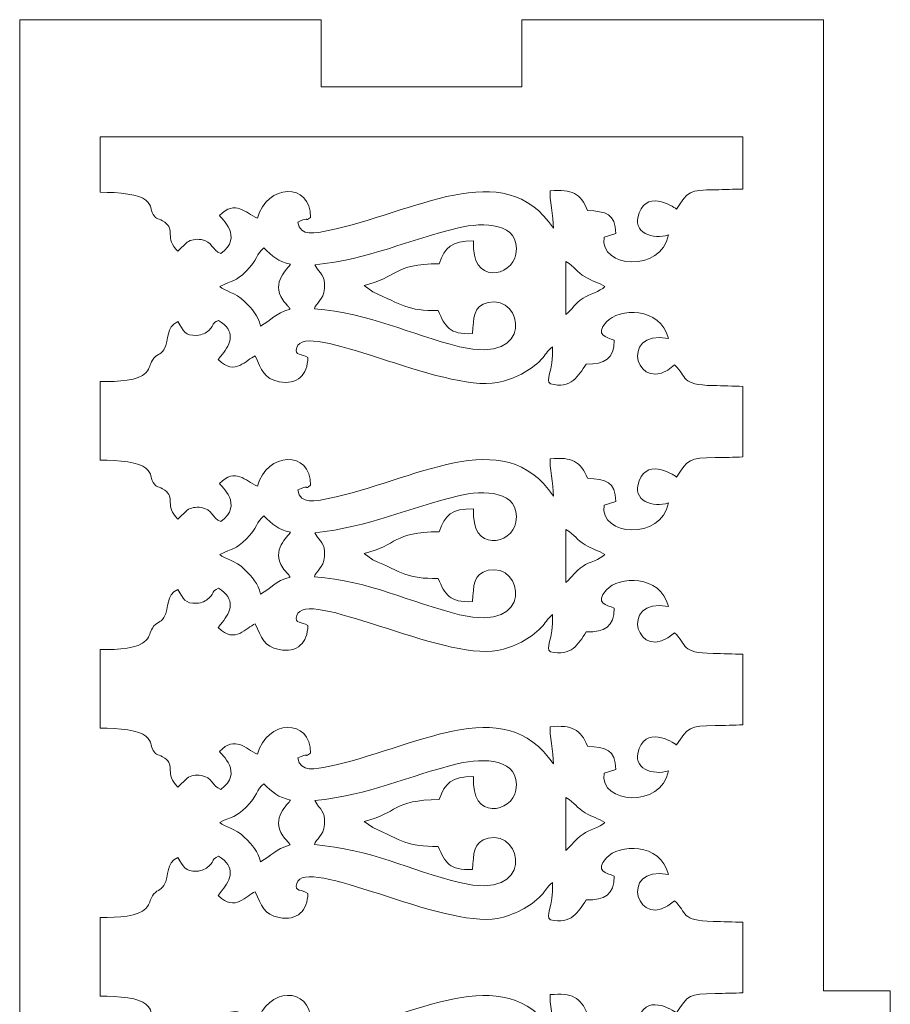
# Model space of a CAD drawing. Header units: centimetres. Extents: x -1.4 to 60.1, y -26.9 to 26.9.
# Tile 3 of 46: x 28 to 31.9, y -21.2 to -16.8. Entities that reach past the tile are written whole.
import ezdxf

# ---------------------------------------------------------------- set-up
doc = ezdxf.new("R2010")
doc.units = ezdxf.units.CM
doc.header["$MEASUREMENT"] = 0
doc.layers.add('layer 1', color=7, linetype='Continuous')

msp = doc.modelspace()

# ---------------------------------------------------------------- linework, layer by layer
at = {"layer": 'layer 1', "color": 242, "lineweight": 9}
for points, knots in [([(28.01851, -26.38282), (28.01851, -26.38282), (28.01851, -16.78283), (28.01851, -16.78283), (28.01851, -16.78283), (28.01851, -16.78283), (29.36851, -16.78283), (29.36851, -16.78283), (29.36851, -16.78283), (29.36851, -16.78283), (29.36851, -17.08283), (29.36851, -17.08283), (29.36851, -17.08283), (29.36851, -17.08283), (30.26851, -17.08283), (30.26851, -17.08283), (30.26851, -17.08283), (30.26851, -17.08283), (30.26851, -16.78283), (30.26851, -16.78283), (30.26851, -16.78283), (30.26851, -16.78283), (31.61851, -16.78283), (31.61851, -16.78283), (31.61851, -16.78283), (31.61851, -16.78283), (31.61851, -21.13282), (31.61851, -21.13282), (31.61851, -21.13282), (31.61851, -21.13282), (31.91851, -21.13282), (31.91851, -21.13282), (31.91851, -21.13282), (31.91851, -21.13282), (31.91851, -22.03282), (31.91851, -22.03282), (31.91851, -22.03282), (31.91851, -22.03282), (31.61851, -22.03282), (31.61851, -22.03282), (31.61851, -22.03282), (31.61851, -22.03282), (31.61851, -26.38282), (31.61851, -26.38282), (31.61851, -26.38282), (31.61851, -26.38282), (30.26851, -26.38282), (30.26851, -26.38282), (30.26851, -26.38282), (30.26851, -26.38282), (30.26851, -26.08282), (30.26851, -26.08282), (30.26851, -26.08282), (30.26851, -26.08282), (29.36851, -26.08282), (29.36851, -26.08282), (29.36851, -26.08282), (29.36851, -26.08282), (29.36851, -26.38282), (29.36851, -26.38282), (29.36851, -26.38282), (29.36851, -26.38282), (28.01851, -26.38282), (28.01851, -26.38282)], [0, 0, 0, 0, 0.0588235, 0.0588235, 0.0588235, 0.0588235, 0.1176471, 0.1176471, 0.1176471, 0.1176471, 0.1764706, 0.1764706, 0.1764706, 0.1764706, 0.2352941, 0.2352941, 0.2352941, 0.2352941, 0.2941176, 0.2941176, 0.2941176, 0.2941176, 0.3529412, 0.3529412, 0.3529412, 0.3529412, 0.4117647, 0.4117647, 0.4117647, 0.4117647, 0.4705882, 0.4705882, 0.4705882, 0.4705882, 0.5294118, 0.5294118, 0.5294118, 0.5294118, 0.5882353, 0.5882353, 0.5882353, 0.5882353, 0.6470588, 0.6470588, 0.6470588, 0.6470588, 0.7058824, 0.7058824, 0.7058824, 0.7058824, 0.7647059, 0.7647059, 0.7647059, 0.7647059, 0.8235294, 0.8235294, 0.8235294, 0.8235294, 0.8823529, 0.8823529, 0.8823529, 0.8823529, 1, 1, 1, 1]), ([(31.25851, -17.30764), (31.25851, -17.30764), (28.37851, -17.30764), (28.37851, -17.30764), (28.37851, -17.30764), (28.37851, -17.30764), (28.37851, -17.55565), (28.37851, -17.55565), (28.37851, -17.55565), (28.46289, -17.55548), (28.55639, -17.5656), (28.58402, -17.59155), (28.58402, -17.59155), (28.61699, -17.62253), (28.59995, -17.62737), (28.61661, -17.65552), (28.61661, -17.65552), (28.63168, -17.68098), (28.63913, -17.66982), (28.66876, -17.69012), (28.66876, -17.69012), (28.71769, -17.72365), (28.66578, -17.75958), (28.72682, -17.81948), (28.72682, -17.81948), (28.72682, -17.81948), (28.76866, -17.77914), (28.76866, -17.77914), (28.76866, -17.77914), (28.78452, -17.7689), (28.80652, -17.76403), (28.83155, -17.76778), (28.83155, -17.76778), (28.88271, -17.77547), (28.87964, -17.81566), (28.91943, -17.83021), (28.91943, -17.83021), (29.02289, -17.75618), (28.92041, -17.67074), (28.91313, -17.66026), (28.91313, -17.66026), (28.98678, -17.58709), (29.02717, -17.6481), (29.08345, -17.67217), (29.08345, -17.67217), (29.12472, -17.51714), (29.32351, -17.50993), (29.3209, -17.66817), (29.3209, -17.66817), (29.29093, -17.68997), (29.31822, -17.6685), (29.28702, -17.67991), (29.28702, -17.67991), (29.28497, -17.68066), (29.28137, -17.68207), (29.27969, -17.6827), (29.27969, -17.6827), (29.27969, -17.6827), (29.26504, -17.68915), (29.26504, -17.68915), (29.26504, -17.68915), (29.2734, -17.75659), (29.3472, -17.73833), (29.4006, -17.72754), (29.4006, -17.72754), (29.78159, -17.65062), (30.18648, -17.38327), (30.40917, -17.71637), (30.40917, -17.71637), (30.41117, -17.66372), (30.38912, -17.58141), (30.39511, -17.54945), (30.39511, -17.54945), (30.49349, -17.54084), (30.53171, -17.56099), (30.56135, -17.63698), (30.56135, -17.63698), (30.64493, -17.64221), (30.68696, -17.65075), (30.68894, -17.74088), (30.68894, -17.74088), (30.68894, -17.74088), (30.6365, -17.75747), (30.6365, -17.75747), (30.6365, -17.75747), (30.61365, -17.89617), (30.89399, -17.91611), (30.92512, -17.74712), (30.92512, -17.74712), (30.8566, -17.76848), (30.75781, -17.74001), (30.79353, -17.6475), (30.79353, -17.6475), (30.83545, -17.53893), (30.96109, -17.63131), (30.9611, -17.63131), (30.9611, -17.63131), (31.01134, -17.55092), (31.01822, -17.54576), (31.13435, -17.54435), (31.13435, -17.54435), (31.17577, -17.54385), (31.21722, -17.54241), (31.25851, -17.54126), (31.25851, -17.54126), (31.25851, -17.54126), (31.25851, -17.30764), (31.25851, -17.30764)], [0, 0, 0, 0, 0.0357143, 0.0357143, 0.0357143, 0.0357143, 0.0714286, 0.0714286, 0.0714286, 0.0714286, 0.1071429, 0.1071429, 0.1071429, 0.1071429, 0.1428571, 0.1428571, 0.1428571, 0.1428571, 0.1785714, 0.1785714, 0.1785714, 0.1785714, 0.2142857, 0.2142857, 0.2142857, 0.2142857, 0.25, 0.25, 0.25, 0.25, 0.2857143, 0.2857143, 0.2857143, 0.2857143, 0.3214286, 0.3214286, 0.3214286, 0.3214286, 0.3571429, 0.3571429, 0.3571429, 0.3571429, 0.3928571, 0.3928571, 0.3928571, 0.3928571, 0.4285714, 0.4285714, 0.4285714, 0.4285714, 0.4642857, 0.4642857, 0.4642857, 0.4642857, 0.5, 0.5, 0.5, 0.5, 0.5357143, 0.5357143, 0.5357143, 0.5357143, 0.5714286, 0.5714286, 0.5714286, 0.5714286, 0.6071429, 0.6071429, 0.6071429, 0.6071429, 0.6428571, 0.6428571, 0.6428571, 0.6428571, 0.6785714, 0.6785714, 0.6785714, 0.6785714, 0.7142857, 0.7142857, 0.7142857, 0.7142857, 0.75, 0.75, 0.75, 0.75, 0.7857143, 0.7857143, 0.7857143, 0.7857143, 0.8214286, 0.8214286, 0.8214286, 0.8214286, 0.8571429, 0.8571429, 0.8571429, 0.8571429, 0.8928571, 0.8928571, 0.8928571, 0.8928571, 0.9285714, 0.9285714, 0.9285714, 0.9285714, 1, 1, 1, 1]), ([(30.04722, -18.18903), (29.94216, -18.19339), (29.92519, -18.15809), (29.89283, -18.08547), (29.89283, -18.08547), (29.75493, -18.08747), (29.73253, -18.06011), (29.59989, -18.00129), (29.59989, -18.00129), (29.59989, -18.00129), (29.56115, -17.97356), (29.56115, -17.97356), (29.56115, -17.97356), (29.71342, -17.9374), (29.68857, -17.87682), (29.89756, -17.87599), (29.89756, -17.87599), (29.92365, -17.80084), (29.95077, -17.77358), (30.05207, -17.77291), (30.05207, -17.77291), (30.03698, -17.97206), (30.22471, -17.93517), (30.2414, -17.83311), (30.2414, -17.83311), (30.26503, -17.68872), (30.09288, -17.68917), (29.98468, -17.71485), (29.98468, -17.71485), (29.76213, -17.76769), (29.58261, -17.85632), (29.34127, -17.88062), (29.34127, -17.88062), (29.36222, -17.92531), (29.38916, -17.92079), (29.38386, -17.98718), (29.38386, -17.98718), (29.37961, -18.0405), (29.34549, -18.05046), (29.33866, -18.0776), (29.33866, -18.0776), (29.59038, -18.09778), (29.76255, -18.19141), (29.98941, -18.24777), (29.98941, -18.24777), (30.32861, -18.33203), (30.27439, -18.012), (30.11761, -18.04899), (30.11761, -18.04899), (30.04807, -18.06539), (30.0525, -18.11718), (30.04722, -18.18903)], [0, 0, 0, 0, 0.0714286, 0.0714286, 0.0714286, 0.0714286, 0.1428571, 0.1428571, 0.1428571, 0.1428571, 0.2142857, 0.2142857, 0.2142857, 0.2142857, 0.2857143, 0.2857143, 0.2857143, 0.2857143, 0.3571429, 0.3571429, 0.3571429, 0.3571429, 0.4285714, 0.4285714, 0.4285714, 0.4285714, 0.5, 0.5, 0.5, 0.5, 0.5714286, 0.5714286, 0.5714286, 0.5714286, 0.6428571, 0.6428571, 0.6428571, 0.6428571, 0.7142857, 0.7142857, 0.7142857, 0.7142857, 0.7857143, 0.7857143, 0.7857143, 0.7857143, 0.8571429, 0.8571429, 0.8571429, 0.8571429, 1, 1, 1, 1]), ([(29.09695, -18.15526), (29.1474, -18.12741), (29.16166, -18.09822), (29.22991, -18.07906), (29.22991, -18.07906), (29.21727, -18.05899), (29.2271, -18.07472), (29.21471, -18.05957), (29.21471, -18.05957), (29.20453, -18.04712), (29.20511, -18.05036), (29.19656, -18.03762), (29.19656, -18.03762), (29.14285, -17.95762), (29.22119, -17.89794), (29.23188, -17.87786), (29.23188, -17.87786), (29.17732, -17.86655), (29.15003, -17.84284), (29.11204, -17.80474), (29.11204, -17.80474), (29.07833, -17.83117), (29.08371, -17.85927), (29.03344, -17.90912), (29.03344, -17.90912), (28.98375, -17.95841), (28.97472, -17.94819), (28.91436, -17.97806), (28.91436, -17.97806), (28.93751, -17.99992), (28.98386, -18.00289), (29.02605, -18.04525), (29.02605, -18.04525), (29.06113, -18.08049), (29.08569, -18.10712), (29.09695, -18.15526)], [0, 0, 0, 0, 0.1, 0.1, 0.1, 0.1, 0.2, 0.2, 0.2, 0.2, 0.3, 0.3, 0.3, 0.3, 0.4, 0.4, 0.4, 0.4, 0.5, 0.5, 0.5, 0.5, 0.6, 0.6, 0.6, 0.6, 0.7, 0.7, 0.7, 0.7, 0.8, 0.8, 0.8, 0.8, 1, 1, 1, 1]), ([(30.63992, -17.97806), (30.61124, -17.96087), (30.58072, -17.95238), (30.55136, -17.93503), (30.55136, -17.93503), (30.51151, -17.91147), (30.50774, -17.89129), (30.46491, -17.86623), (30.46491, -17.86623), (30.46491, -17.86623), (30.46527, -18.10335), (30.46527, -18.10335), (30.46527, -18.10335), (30.4942, -18.07798), (30.5058, -18.0551), (30.54207, -18.03025), (30.54207, -18.03025), (30.56911, -18.01173), (30.61801, -18.00143), (30.63992, -17.97806)], [0, 0, 0, 0, 0.1666667, 0.1666667, 0.1666667, 0.1666667, 0.3333333, 0.3333333, 0.3333333, 0.3333333, 0.5, 0.5, 0.5, 0.5, 0.6666667, 0.6666667, 0.6666667, 0.6666667, 1, 1, 1, 1]), ([(28.72682, -18.13523), (28.75272, -18.17517), (28.75838, -18.1999), (28.81203, -18.19654), (28.81203, -18.19654), (28.83435, -18.19515), (28.85244, -18.18622), (28.86552, -18.17439), (28.86552, -18.17439), (28.89728, -18.14561), (28.87272, -18.1452), (28.9098, -18.12959), (28.9098, -18.12959), (28.98788, -18.17661), (28.96498, -18.23423), (28.92503, -18.28224), (28.92503, -18.28224), (28.92503, -18.28224), (28.91228, -18.29937), (28.91228, -18.29937), (28.91228, -18.29937), (28.91138, -18.30062), (28.90947, -18.30335), (28.90833, -18.3055), (28.90833, -18.3055), (28.9839, -18.38245), (29.03333, -18.30305), (29.07352, -18.28902), (29.07352, -18.28902), (29.10145, -18.35024), (29.11247, -18.39095), (29.18048, -18.40407), (29.18048, -18.40407), (29.2631, -18.42002), (29.30819, -18.37292), (29.30945, -18.29587), (29.30945, -18.29587), (29.28313, -18.27714), (29.2484, -18.2899), (29.25934, -18.25166), (29.25934, -18.25166), (29.29615, -18.12302), (29.91038, -18.4534), (30.15876, -18.40796), (30.15876, -18.40796), (30.23185, -18.39458), (30.30623, -18.35502), (30.3543, -18.30543), (30.3543, -18.30543), (30.37676, -18.28226), (30.37811, -18.26945), (30.40468, -18.24745), (30.40468, -18.24745), (30.40997, -18.36225), (30.37014, -18.39738), (30.39558, -18.41386), (30.39558, -18.41386), (30.48928, -18.43776), (30.5201, -18.37834), (30.55662, -18.32507), (30.55662, -18.32507), (30.63847, -18.3259), (30.68171, -18.30222), (30.68211, -18.21882), (30.68211, -18.21882), (30.64557, -18.20282), (30.59259, -18.19816), (30.64687, -18.1364), (30.64687, -18.1364), (30.70089, -18.07492), (30.88845, -18.06619), (30.92443, -18.21075), (30.92443, -18.21075), (30.69522, -18.16702), (30.78528, -18.4807), (30.95146, -18.32861), (30.95146, -18.32861), (31.01213, -18.3832), (30.97456, -18.41865), (31.1246, -18.42149), (31.1246, -18.42149), (31.16831, -18.42232), (31.21345, -18.42411), (31.25851, -18.42518), (31.25851, -18.42518), (31.25851, -18.42518), (31.25851, -18.74126), (31.25851, -18.74126), (31.25851, -18.74126), (31.21722, -18.74241), (31.17577, -18.74385), (31.13435, -18.74435), (31.13435, -18.74435), (31.01822, -18.74576), (31.01134, -18.75092), (30.9611, -18.83131), (30.9611, -18.83131), (30.96109, -18.83131), (30.83545, -18.73893), (30.79353, -18.8475), (30.79353, -18.8475), (30.75781, -18.94001), (30.8566, -18.96848), (30.92512, -18.94712), (30.92512, -18.94712), (30.89399, -19.11611), (30.61365, -19.09617), (30.6365, -18.95747), (30.6365, -18.95747), (30.6365, -18.95747), (30.68894, -18.94088), (30.68894, -18.94088), (30.68894, -18.94088), (30.68696, -18.85075), (30.64493, -18.8422), (30.56135, -18.83698), (30.56135, -18.83698), (30.53171, -18.76099), (30.49349, -18.74084), (30.39511, -18.74945), (30.39511, -18.74945), (30.38912, -18.78141), (30.41117, -18.86371), (30.40917, -18.91637), (30.40917, -18.91637), (30.18648, -18.58327), (29.78159, -18.85062), (29.4006, -18.92754), (29.4006, -18.92754), (29.3472, -18.93833), (29.2734, -18.95659), (29.26504, -18.88915), (29.26504, -18.88915), (29.26504, -18.88915), (29.27969, -18.8827), (29.27969, -18.8827), (29.27969, -18.8827), (29.28137, -18.88207), (29.28497, -18.88066), (29.28702, -18.87991), (29.28702, -18.87991), (29.31822, -18.8685), (29.29093, -18.88997), (29.3209, -18.86817), (29.3209, -18.86817), (29.32351, -18.70993), (29.12472, -18.71714), (29.08345, -18.87217), (29.08345, -18.87217), (29.02717, -18.8481), (28.98678, -18.78709), (28.91313, -18.86026), (28.91313, -18.86026), (28.92041, -18.87074), (29.02289, -18.95618), (28.91943, -19.03021), (28.91943, -19.03021), (28.87964, -19.01566), (28.88271, -18.97547), (28.83155, -18.96778), (28.83155, -18.96778), (28.80652, -18.96403), (28.78452, -18.9689), (28.76866, -18.97914), (28.76866, -18.97914), (28.76866, -18.97914), (28.72682, -19.01948), (28.72682, -19.01948), (28.72682, -19.01948), (28.66578, -18.95958), (28.71769, -18.92365), (28.66876, -18.89012), (28.66876, -18.89012), (28.63913, -18.86982), (28.63168, -18.88098), (28.61661, -18.85552), (28.61661, -18.85552), (28.59995, -18.82737), (28.61699, -18.82253), (28.58402, -18.79155), (28.58402, -18.79155), (28.55639, -18.7656), (28.46289, -18.75548), (28.37851, -18.75565), (28.37851, -18.75565), (28.37851, -18.75565), (28.37851, -18.40359), (28.37851, -18.40359), (28.37851, -18.40359), (28.46212, -18.40501), (28.55056, -18.39929), (28.58337, -18.36391), (28.58337, -18.36391), (28.60654, -18.33894), (28.59896, -18.32968), (28.61294, -18.30745), (28.61294, -18.30745), (28.63101, -18.27873), (28.64918, -18.28575), (28.6641, -18.26072), (28.6641, -18.26072), (28.69281, -18.21255), (28.66856, -18.16096), (28.72682, -18.13523)], [0, 0, 0, 0, 0.0192308, 0.0192308, 0.0192308, 0.0192308, 0.0384615, 0.0384615, 0.0384615, 0.0384615, 0.0576923, 0.0576923, 0.0576923, 0.0576923, 0.0769231, 0.0769231, 0.0769231, 0.0769231, 0.0961538, 0.0961538, 0.0961538, 0.0961538, 0.1153846, 0.1153846, 0.1153846, 0.1153846, 0.1346154, 0.1346154, 0.1346154, 0.1346154, 0.1538462, 0.1538462, 0.1538462, 0.1538462, 0.1730769, 0.1730769, 0.1730769, 0.1730769, 0.1923077, 0.1923077, 0.1923077, 0.1923077, 0.2115385, 0.2115385, 0.2115385, 0.2115385, 0.2307692, 0.2307692, 0.2307692, 0.2307692, 0.25, 0.25, 0.25, 0.25, 0.2692308, 0.2692308, 0.2692308, 0.2692308, 0.2884615, 0.2884615, 0.2884615, 0.2884615, 0.3076923, 0.3076923, 0.3076923, 0.3076923, 0.3269231, 0.3269231, 0.3269231, 0.3269231, 0.3461538, 0.3461538, 0.3461538, 0.3461538, 0.3653846, 0.3653846, 0.3653846, 0.3653846, 0.3846154, 0.3846154, 0.3846154, 0.3846154, 0.4038462, 0.4038462, 0.4038462, 0.4038462, 0.4230769, 0.4230769, 0.4230769, 0.4230769, 0.4423077, 0.4423077, 0.4423077, 0.4423077, 0.4615385, 0.4615385, 0.4615385, 0.4615385, 0.4807692, 0.4807692, 0.4807692, 0.4807692, 0.5, 0.5, 0.5, 0.5, 0.5192308, 0.5192308, 0.5192308, 0.5192308, 0.5384615, 0.5384615, 0.5384615, 0.5384615, 0.5576923, 0.5576923, 0.5576923, 0.5576923, 0.5769231, 0.5769231, 0.5769231, 0.5769231, 0.5961538, 0.5961538, 0.5961538, 0.5961538, 0.6153846, 0.6153846, 0.6153846, 0.6153846, 0.6346154, 0.6346154, 0.6346154, 0.6346154, 0.6538462, 0.6538462, 0.6538462, 0.6538462, 0.6730769, 0.6730769, 0.6730769, 0.6730769, 0.6923077, 0.6923077, 0.6923077, 0.6923077, 0.7115385, 0.7115385, 0.7115385, 0.7115385, 0.7307692, 0.7307692, 0.7307692, 0.7307692, 0.75, 0.75, 0.75, 0.75, 0.7692308, 0.7692308, 0.7692308, 0.7692308, 0.7884615, 0.7884615, 0.7884615, 0.7884615, 0.8076923, 0.8076923, 0.8076923, 0.8076923, 0.8269231, 0.8269231, 0.8269231, 0.8269231, 0.8461538, 0.8461538, 0.8461538, 0.8461538, 0.8653846, 0.8653846, 0.8653846, 0.8653846, 0.8846154, 0.8846154, 0.8846154, 0.8846154, 0.9038462, 0.9038462, 0.9038462, 0.9038462, 0.9230769, 0.9230769, 0.9230769, 0.9230769, 0.9423077, 0.9423077, 0.9423077, 0.9423077, 0.9615385, 0.9615385, 0.9615385, 0.9615385, 1, 1, 1, 1]), ([(30.04722, -19.38903), (29.94216, -19.39339), (29.92519, -19.35809), (29.89283, -19.28547), (29.89283, -19.28547), (29.75493, -19.28747), (29.73253, -19.26011), (29.59989, -19.20129), (29.59989, -19.20129), (29.59989, -19.20129), (29.56115, -19.17356), (29.56115, -19.17356), (29.56115, -19.17356), (29.71342, -19.1374), (29.68857, -19.07682), (29.89756, -19.07599), (29.89756, -19.07599), (29.92365, -19.00084), (29.95077, -18.97358), (30.05207, -18.97291), (30.05207, -18.97291), (30.03698, -19.17206), (30.22471, -19.13517), (30.2414, -19.03311), (30.2414, -19.03311), (30.26503, -18.88872), (30.09288, -18.88917), (29.98468, -18.91485), (29.98468, -18.91485), (29.76213, -18.96768), (29.58261, -19.05632), (29.34127, -19.08062), (29.34127, -19.08062), (29.36222, -19.12531), (29.38916, -19.12079), (29.38386, -19.18718), (29.38386, -19.18718), (29.37961, -19.2405), (29.34549, -19.25046), (29.33866, -19.2776), (29.33866, -19.2776), (29.59038, -19.29777), (29.76255, -19.39141), (29.98941, -19.44777), (29.98941, -19.44777), (30.32861, -19.53203), (30.27439, -19.212), (30.11761, -19.24899), (30.11761, -19.24899), (30.04807, -19.26539), (30.0525, -19.31718), (30.04722, -19.38903)], [0, 0, 0, 0, 0.0714286, 0.0714286, 0.0714286, 0.0714286, 0.1428571, 0.1428571, 0.1428571, 0.1428571, 0.2142857, 0.2142857, 0.2142857, 0.2142857, 0.2857143, 0.2857143, 0.2857143, 0.2857143, 0.3571429, 0.3571429, 0.3571429, 0.3571429, 0.4285714, 0.4285714, 0.4285714, 0.4285714, 0.5, 0.5, 0.5, 0.5, 0.5714286, 0.5714286, 0.5714286, 0.5714286, 0.6428571, 0.6428571, 0.6428571, 0.6428571, 0.7142857, 0.7142857, 0.7142857, 0.7142857, 0.7857143, 0.7857143, 0.7857143, 0.7857143, 0.8571429, 0.8571429, 0.8571429, 0.8571429, 1, 1, 1, 1]), ([(29.09695, -19.35526), (29.1474, -19.32741), (29.16166, -19.29822), (29.22991, -19.27906), (29.22991, -19.27906), (29.21727, -19.25899), (29.2271, -19.27472), (29.21471, -19.25957), (29.21471, -19.25957), (29.20453, -19.24712), (29.20511, -19.25036), (29.19656, -19.23762), (29.19656, -19.23762), (29.14285, -19.15762), (29.22119, -19.09794), (29.23188, -19.07786), (29.23188, -19.07786), (29.17732, -19.06655), (29.15003, -19.04284), (29.11204, -19.00474), (29.11204, -19.00474), (29.07833, -19.03117), (29.08371, -19.05927), (29.03344, -19.10912), (29.03344, -19.10912), (28.98375, -19.1584), (28.97472, -19.14819), (28.91436, -19.17806), (28.91436, -19.17806), (28.93751, -19.19992), (28.98386, -19.20289), (29.02605, -19.24525), (29.02605, -19.24525), (29.06113, -19.28049), (29.08569, -19.30712), (29.09695, -19.35526)], [0, 0, 0, 0, 0.1, 0.1, 0.1, 0.1, 0.2, 0.2, 0.2, 0.2, 0.3, 0.3, 0.3, 0.3, 0.4, 0.4, 0.4, 0.4, 0.5, 0.5, 0.5, 0.5, 0.6, 0.6, 0.6, 0.6, 0.7, 0.7, 0.7, 0.7, 0.8, 0.8, 0.8, 0.8, 1, 1, 1, 1]), ([(30.63992, -19.17806), (30.61124, -19.16087), (30.58072, -19.15238), (30.55136, -19.13503), (30.55136, -19.13503), (30.51151, -19.11147), (30.50774, -19.09129), (30.46491, -19.06623), (30.46491, -19.06623), (30.46491, -19.06623), (30.46527, -19.30335), (30.46527, -19.30335), (30.46527, -19.30335), (30.4942, -19.27798), (30.5058, -19.2551), (30.54207, -19.23025), (30.54207, -19.23025), (30.56911, -19.21173), (30.61801, -19.20143), (30.63992, -19.17806)], [0, 0, 0, 0, 0.1666667, 0.1666667, 0.1666667, 0.1666667, 0.3333333, 0.3333333, 0.3333333, 0.3333333, 0.5, 0.5, 0.5, 0.5, 0.6666667, 0.6666667, 0.6666667, 0.6666667, 1, 1, 1, 1]), ([(28.72682, -19.33523), (28.75272, -19.37517), (28.75838, -19.3999), (28.81203, -19.39654), (28.81203, -19.39654), (28.83435, -19.39515), (28.85244, -19.38622), (28.86552, -19.37439), (28.86552, -19.37439), (28.89728, -19.34561), (28.87272, -19.3452), (28.9098, -19.32959), (28.9098, -19.32959), (28.98788, -19.37661), (28.96498, -19.43423), (28.92503, -19.48224), (28.92503, -19.48224), (28.92503, -19.48224), (28.91228, -19.49937), (28.91228, -19.49937), (28.91228, -19.49937), (28.91138, -19.50062), (28.90947, -19.50335), (28.90833, -19.5055), (28.90833, -19.5055), (28.9839, -19.58245), (29.03333, -19.50305), (29.07352, -19.48902), (29.07352, -19.48902), (29.10145, -19.55024), (29.11247, -19.59095), (29.18048, -19.60407), (29.18048, -19.60407), (29.2631, -19.62002), (29.30819, -19.57292), (29.30945, -19.49587), (29.30945, -19.49587), (29.28313, -19.47714), (29.2484, -19.4899), (29.25934, -19.45166), (29.25934, -19.45166), (29.29615, -19.32302), (29.91038, -19.6534), (30.15876, -19.60796), (30.15876, -19.60796), (30.23185, -19.59458), (30.30623, -19.55502), (30.3543, -19.50543), (30.3543, -19.50543), (30.37676, -19.48226), (30.37811, -19.46945), (30.40468, -19.44745), (30.40468, -19.44745), (30.40997, -19.56225), (30.37014, -19.59738), (30.39558, -19.61386), (30.39558, -19.61386), (30.48928, -19.63776), (30.5201, -19.57834), (30.55662, -19.52507), (30.55662, -19.52507), (30.63847, -19.5259), (30.68171, -19.50222), (30.68211, -19.41882), (30.68211, -19.41882), (30.64557, -19.40282), (30.59259, -19.39816), (30.64687, -19.3364), (30.64687, -19.3364), (30.70089, -19.27492), (30.88845, -19.26619), (30.92443, -19.41075), (30.92443, -19.41075), (30.69522, -19.36702), (30.78528, -19.6807), (30.95146, -19.52861), (30.95146, -19.52861), (31.01213, -19.58319), (30.97456, -19.61865), (31.1246, -19.62149), (31.1246, -19.62149), (31.16831, -19.62232), (31.21345, -19.62411), (31.25851, -19.62518), (31.25851, -19.62518), (31.25851, -19.62518), (31.25851, -19.94126), (31.25851, -19.94126), (31.25851, -19.94126), (31.21722, -19.94241), (31.17577, -19.94385), (31.13435, -19.94435), (31.13435, -19.94435), (31.01822, -19.94576), (31.01134, -19.95091), (30.9611, -20.03131), (30.9611, -20.03131), (30.96109, -20.0313), (30.83545, -19.93893), (30.79353, -20.0475), (30.79353, -20.0475), (30.75781, -20.14001), (30.8566, -20.16848), (30.92512, -20.14712), (30.92512, -20.14712), (30.89399, -20.31611), (30.61365, -20.29617), (30.6365, -20.15747), (30.6365, -20.15747), (30.6365, -20.15747), (30.68894, -20.14088), (30.68894, -20.14088), (30.68894, -20.14088), (30.68696, -20.05075), (30.64493, -20.0422), (30.56135, -20.03698), (30.56135, -20.03698), (30.53171, -19.96099), (30.49349, -19.94084), (30.39511, -19.94945), (30.39511, -19.94945), (30.38912, -19.98141), (30.41117, -20.06371), (30.40917, -20.11637), (30.40917, -20.11637), (30.18648, -19.78327), (29.78159, -20.05062), (29.4006, -20.12754), (29.4006, -20.12754), (29.3472, -20.13833), (29.2734, -20.15659), (29.26504, -20.08915), (29.26504, -20.08915), (29.26504, -20.08915), (29.27969, -20.0827), (29.27969, -20.0827), (29.27969, -20.0827), (29.28137, -20.08207), (29.28497, -20.08066), (29.28702, -20.0799), (29.28702, -20.0799), (29.31822, -20.0685), (29.29093, -20.08997), (29.3209, -20.06816), (29.3209, -20.06816), (29.32351, -19.90993), (29.12472, -19.91713), (29.08345, -20.07217), (29.08345, -20.07217), (29.02717, -20.0481), (28.98678, -19.98709), (28.91313, -20.06026), (28.91313, -20.06026), (28.92041, -20.07074), (29.02289, -20.15618), (28.91943, -20.23021), (28.91943, -20.23021), (28.87964, -20.21566), (28.88271, -20.17547), (28.83155, -20.16778), (28.83155, -20.16778), (28.80652, -20.16403), (28.78452, -20.1689), (28.76866, -20.17914), (28.76866, -20.17914), (28.76866, -20.17914), (28.72682, -20.21948), (28.72682, -20.21948), (28.72682, -20.21948), (28.66578, -20.15958), (28.71769, -20.12365), (28.66876, -20.09012), (28.66876, -20.09012), (28.63913, -20.06982), (28.63168, -20.08098), (28.61661, -20.05552), (28.61661, -20.05552), (28.59995, -20.02737), (28.61699, -20.02253), (28.58402, -19.99155), (28.58402, -19.99155), (28.55639, -19.9656), (28.46289, -19.95548), (28.37851, -19.95565), (28.37851, -19.95565), (28.37851, -19.95565), (28.37851, -19.60359), (28.37851, -19.60359), (28.37851, -19.60359), (28.46212, -19.60501), (28.55056, -19.59929), (28.58337, -19.56391), (28.58337, -19.56391), (28.60654, -19.53894), (28.59896, -19.52968), (28.61294, -19.50745), (28.61294, -19.50745), (28.63101, -19.47873), (28.64918, -19.48575), (28.6641, -19.46071), (28.6641, -19.46071), (28.69281, -19.41255), (28.66856, -19.36096), (28.72682, -19.33523)], [0, 0, 0, 0, 0.0192308, 0.0192308, 0.0192308, 0.0192308, 0.0384615, 0.0384615, 0.0384615, 0.0384615, 0.0576923, 0.0576923, 0.0576923, 0.0576923, 0.0769231, 0.0769231, 0.0769231, 0.0769231, 0.0961538, 0.0961538, 0.0961538, 0.0961538, 0.1153846, 0.1153846, 0.1153846, 0.1153846, 0.1346154, 0.1346154, 0.1346154, 0.1346154, 0.1538462, 0.1538462, 0.1538462, 0.1538462, 0.1730769, 0.1730769, 0.1730769, 0.1730769, 0.1923077, 0.1923077, 0.1923077, 0.1923077, 0.2115385, 0.2115385, 0.2115385, 0.2115385, 0.2307692, 0.2307692, 0.2307692, 0.2307692, 0.25, 0.25, 0.25, 0.25, 0.2692308, 0.2692308, 0.2692308, 0.2692308, 0.2884615, 0.2884615, 0.2884615, 0.2884615, 0.3076923, 0.3076923, 0.3076923, 0.3076923, 0.3269231, 0.3269231, 0.3269231, 0.3269231, 0.3461538, 0.3461538, 0.3461538, 0.3461538, 0.3653846, 0.3653846, 0.3653846, 0.3653846, 0.3846154, 0.3846154, 0.3846154, 0.3846154, 0.4038462, 0.4038462, 0.4038462, 0.4038462, 0.4230769, 0.4230769, 0.4230769, 0.4230769, 0.4423077, 0.4423077, 0.4423077, 0.4423077, 0.4615385, 0.4615385, 0.4615385, 0.4615385, 0.4807692, 0.4807692, 0.4807692, 0.4807692, 0.5, 0.5, 0.5, 0.5, 0.5192308, 0.5192308, 0.5192308, 0.5192308, 0.5384615, 0.5384615, 0.5384615, 0.5384615, 0.5576923, 0.5576923, 0.5576923, 0.5576923, 0.5769231, 0.5769231, 0.5769231, 0.5769231, 0.5961538, 0.5961538, 0.5961538, 0.5961538, 0.6153846, 0.6153846, 0.6153846, 0.6153846, 0.6346154, 0.6346154, 0.6346154, 0.6346154, 0.6538462, 0.6538462, 0.6538462, 0.6538462, 0.6730769, 0.6730769, 0.6730769, 0.6730769, 0.6923077, 0.6923077, 0.6923077, 0.6923077, 0.7115385, 0.7115385, 0.7115385, 0.7115385, 0.7307692, 0.7307692, 0.7307692, 0.7307692, 0.75, 0.75, 0.75, 0.75, 0.7692308, 0.7692308, 0.7692308, 0.7692308, 0.7884615, 0.7884615, 0.7884615, 0.7884615, 0.8076923, 0.8076923, 0.8076923, 0.8076923, 0.8269231, 0.8269231, 0.8269231, 0.8269231, 0.8461538, 0.8461538, 0.8461538, 0.8461538, 0.8653846, 0.8653846, 0.8653846, 0.8653846, 0.8846154, 0.8846154, 0.8846154, 0.8846154, 0.9038462, 0.9038462, 0.9038462, 0.9038462, 0.9230769, 0.9230769, 0.9230769, 0.9230769, 0.9423077, 0.9423077, 0.9423077, 0.9423077, 0.9615385, 0.9615385, 0.9615385, 0.9615385, 1, 1, 1, 1]), ([(30.04722, -20.58903), (29.94216, -20.59339), (29.92519, -20.55809), (29.89283, -20.48547), (29.89283, -20.48547), (29.75493, -20.48747), (29.73253, -20.46011), (29.59989, -20.40129), (29.59989, -20.40129), (29.59989, -20.40129), (29.56115, -20.37356), (29.56115, -20.37356), (29.56115, -20.37356), (29.71342, -20.3374), (29.68857, -20.27682), (29.89756, -20.27599), (29.89756, -20.27599), (29.92365, -20.20084), (29.95077, -20.17358), (30.05207, -20.1729), (30.05207, -20.1729), (30.03698, -20.37206), (30.22471, -20.33516), (30.2414, -20.23311), (30.2414, -20.23311), (30.26503, -20.08872), (30.09288, -20.08916), (29.98468, -20.11485), (29.98468, -20.11485), (29.76213, -20.16768), (29.58261, -20.25632), (29.34127, -20.28062), (29.34127, -20.28062), (29.36222, -20.3253), (29.38916, -20.32079), (29.38386, -20.38718), (29.38386, -20.38718), (29.37961, -20.4405), (29.34549, -20.45046), (29.33866, -20.4776), (29.33866, -20.4776), (29.59038, -20.49777), (29.76255, -20.59141), (29.98941, -20.64776), (29.98941, -20.64776), (30.32861, -20.73203), (30.27439, -20.412), (30.11761, -20.44899), (30.11761, -20.44899), (30.04807, -20.46539), (30.0525, -20.51718), (30.04722, -20.58903)], [0, 0, 0, 0, 0.0714286, 0.0714286, 0.0714286, 0.0714286, 0.1428571, 0.1428571, 0.1428571, 0.1428571, 0.2142857, 0.2142857, 0.2142857, 0.2142857, 0.2857143, 0.2857143, 0.2857143, 0.2857143, 0.3571429, 0.3571429, 0.3571429, 0.3571429, 0.4285714, 0.4285714, 0.4285714, 0.4285714, 0.5, 0.5, 0.5, 0.5, 0.5714286, 0.5714286, 0.5714286, 0.5714286, 0.6428571, 0.6428571, 0.6428571, 0.6428571, 0.7142857, 0.7142857, 0.7142857, 0.7142857, 0.7857143, 0.7857143, 0.7857143, 0.7857143, 0.8571429, 0.8571429, 0.8571429, 0.8571429, 1, 1, 1, 1]), ([(29.09695, -20.55526), (29.1474, -20.52741), (29.16166, -20.49822), (29.22991, -20.47906), (29.22991, -20.47906), (29.21727, -20.45899), (29.2271, -20.47472), (29.21471, -20.45957), (29.21471, -20.45957), (29.20453, -20.44712), (29.20511, -20.45036), (29.19656, -20.43762), (29.19656, -20.43762), (29.14285, -20.35762), (29.22119, -20.29794), (29.23188, -20.27786), (29.23188, -20.27786), (29.17732, -20.26655), (29.15003, -20.24284), (29.11204, -20.20474), (29.11204, -20.20474), (29.07833, -20.23117), (29.08371, -20.25927), (29.03344, -20.30912), (29.03344, -20.30912), (28.98375, -20.3584), (28.97472, -20.34819), (28.91436, -20.37806), (28.91436, -20.37806), (28.93751, -20.39992), (28.98386, -20.40289), (29.02605, -20.44525), (29.02605, -20.44525), (29.06113, -20.48049), (29.08569, -20.50712), (29.09695, -20.55526)], [0, 0, 0, 0, 0.1, 0.1, 0.1, 0.1, 0.2, 0.2, 0.2, 0.2, 0.3, 0.3, 0.3, 0.3, 0.4, 0.4, 0.4, 0.4, 0.5, 0.5, 0.5, 0.5, 0.6, 0.6, 0.6, 0.6, 0.7, 0.7, 0.7, 0.7, 0.8, 0.8, 0.8, 0.8, 1, 1, 1, 1]), ([(30.63992, -20.37806), (30.61124, -20.36087), (30.58072, -20.35238), (30.55136, -20.33503), (30.55136, -20.33503), (30.51151, -20.31147), (30.50774, -20.29129), (30.46491, -20.26623), (30.46491, -20.26623), (30.46491, -20.26623), (30.46527, -20.50335), (30.46527, -20.50335), (30.46527, -20.50335), (30.4942, -20.47798), (30.5058, -20.4551), (30.54207, -20.43025), (30.54207, -20.43025), (30.56911, -20.41173), (30.61801, -20.40143), (30.63992, -20.37806)], [0, 0, 0, 0, 0.1666667, 0.1666667, 0.1666667, 0.1666667, 0.3333333, 0.3333333, 0.3333333, 0.3333333, 0.5, 0.5, 0.5, 0.5, 0.6666667, 0.6666667, 0.6666667, 0.6666667, 1, 1, 1, 1]), ([(28.72682, -20.53523), (28.75272, -20.57517), (28.75838, -20.5999), (28.81203, -20.59654), (28.81203, -20.59654), (28.83435, -20.59515), (28.85244, -20.58622), (28.86552, -20.57439), (28.86552, -20.57439), (28.89728, -20.54561), (28.87272, -20.5452), (28.9098, -20.52959), (28.9098, -20.52959), (28.98788, -20.57661), (28.96498, -20.63423), (28.92503, -20.68224), (28.92503, -20.68224), (28.92503, -20.68224), (28.91228, -20.69936), (28.91228, -20.69936), (28.91228, -20.69936), (28.91138, -20.70062), (28.90947, -20.70335), (28.90833, -20.7055), (28.90833, -20.7055), (28.9839, -20.78245), (29.03333, -20.70304), (29.07352, -20.68902), (29.07352, -20.68902), (29.10145, -20.75024), (29.11247, -20.79095), (29.18048, -20.80407), (29.18048, -20.80407), (29.2631, -20.82002), (29.30819, -20.77292), (29.30945, -20.69587), (29.30945, -20.69587), (29.28313, -20.67714), (29.2484, -20.6899), (29.25934, -20.65166), (29.25934, -20.65166), (29.29615, -20.52302), (29.91038, -20.8534), (30.15876, -20.80796), (30.15876, -20.80796), (30.23185, -20.79458), (30.30623, -20.75502), (30.3543, -20.70543), (30.3543, -20.70543), (30.37676, -20.68226), (30.37811, -20.66944), (30.40468, -20.64745), (30.40468, -20.64745), (30.40997, -20.76225), (30.37014, -20.79738), (30.39558, -20.81386), (30.39558, -20.81386), (30.48928, -20.83776), (30.5201, -20.77834), (30.55662, -20.72507), (30.55662, -20.72507), (30.63847, -20.7259), (30.68171, -20.70222), (30.68211, -20.61882), (30.68211, -20.61882), (30.64557, -20.60282), (30.59259, -20.59816), (30.64687, -20.5364), (30.64687, -20.5364), (30.70089, -20.47492), (30.88845, -20.46619), (30.92443, -20.61075), (30.92443, -20.61075), (30.69522, -20.56702), (30.78528, -20.8807), (30.95146, -20.72861), (30.95146, -20.72861), (31.01213, -20.78319), (30.97456, -20.81865), (31.1246, -20.82149), (31.1246, -20.82149), (31.16831, -20.82232), (31.21345, -20.82411), (31.25851, -20.82518), (31.25851, -20.82518), (31.25851, -20.82518), (31.25851, -21.14126), (31.25851, -21.14126), (31.25851, -21.14126), (31.21722, -21.14241), (31.17577, -21.14385), (31.13435, -21.14435), (31.13435, -21.14435), (31.01822, -21.14575), (31.01134, -21.15091), (30.9611, -21.23131), (30.9611, -21.23131), (30.96109, -21.2313), (30.83545, -21.13893), (30.79353, -21.24749), (30.79353, -21.24749), (30.75781, -21.34001), (30.8566, -21.36848), (30.92512, -21.34712), (30.92512, -21.34712), (30.89399, -21.51611), (30.61365, -21.49617), (30.6365, -21.35747), (30.6365, -21.35747), (30.6365, -21.35747), (30.68894, -21.34088), (30.68894, -21.34088), (30.68894, -21.34088), (30.68696, -21.25075), (30.64493, -21.2422), (30.56135, -21.23698), (30.56135, -21.23698), (30.53171, -21.16099), (30.49349, -21.14084), (30.39511, -21.14945), (30.39511, -21.14945), (30.38912, -21.18141), (30.41117, -21.26371), (30.40917, -21.31637), (30.40917, -21.31637), (30.18648, -20.98327), (29.78159, -21.25062), (29.4006, -21.32754), (29.4006, -21.32754), (29.3472, -21.33833), (29.2734, -21.35659), (29.26504, -21.28915), (29.26504, -21.28915), (29.26504, -21.28915), (29.27969, -21.2827), (29.27969, -21.2827), (29.27969, -21.2827), (29.28137, -21.28207), (29.28497, -21.28066), (29.28702, -21.2799), (29.28702, -21.2799), (29.31822, -21.2685), (29.29093, -21.28997), (29.3209, -21.26816), (29.3209, -21.26816), (29.32351, -21.10993), (29.12472, -21.11713), (29.08345, -21.27217), (29.08345, -21.27217), (29.02717, -21.2481), (28.98678, -21.18709), (28.91313, -21.26026), (28.91313, -21.26026), (28.92041, -21.27074), (29.02289, -21.35618), (28.91943, -21.43021), (28.91943, -21.43021), (28.87964, -21.41566), (28.88271, -21.37547), (28.83155, -21.36778), (28.83155, -21.36778), (28.80652, -21.36403), (28.78452, -21.3689), (28.76866, -21.37914), (28.76866, -21.37914), (28.76866, -21.37914), (28.72682, -21.41948), (28.72682, -21.41948), (28.72682, -21.41948), (28.66578, -21.35958), (28.71769, -21.32365), (28.66876, -21.29012), (28.66876, -21.29012), (28.63913, -21.26982), (28.63168, -21.28098), (28.61661, -21.25552), (28.61661, -21.25552), (28.59995, -21.22737), (28.61699, -21.22253), (28.58402, -21.19155), (28.58402, -21.19155), (28.55639, -21.1656), (28.46289, -21.15548), (28.37851, -21.15565), (28.37851, -21.15565), (28.37851, -21.15565), (28.37851, -20.80358), (28.37851, -20.80358), (28.37851, -20.80358), (28.46212, -20.80501), (28.55056, -20.79929), (28.58337, -20.76391), (28.58337, -20.76391), (28.60654, -20.73894), (28.59896, -20.72968), (28.61294, -20.70745), (28.61294, -20.70745), (28.63101, -20.67873), (28.64918, -20.68575), (28.6641, -20.66071), (28.6641, -20.66071), (28.69281, -20.61255), (28.66856, -20.56096), (28.72682, -20.53523)], [0, 0, 0, 0, 0.0192308, 0.0192308, 0.0192308, 0.0192308, 0.0384615, 0.0384615, 0.0384615, 0.0384615, 0.0576923, 0.0576923, 0.0576923, 0.0576923, 0.0769231, 0.0769231, 0.0769231, 0.0769231, 0.0961538, 0.0961538, 0.0961538, 0.0961538, 0.1153846, 0.1153846, 0.1153846, 0.1153846, 0.1346154, 0.1346154, 0.1346154, 0.1346154, 0.1538462, 0.1538462, 0.1538462, 0.1538462, 0.1730769, 0.1730769, 0.1730769, 0.1730769, 0.1923077, 0.1923077, 0.1923077, 0.1923077, 0.2115385, 0.2115385, 0.2115385, 0.2115385, 0.2307692, 0.2307692, 0.2307692, 0.2307692, 0.25, 0.25, 0.25, 0.25, 0.2692308, 0.2692308, 0.2692308, 0.2692308, 0.2884615, 0.2884615, 0.2884615, 0.2884615, 0.3076923, 0.3076923, 0.3076923, 0.3076923, 0.3269231, 0.3269231, 0.3269231, 0.3269231, 0.3461538, 0.3461538, 0.3461538, 0.3461538, 0.3653846, 0.3653846, 0.3653846, 0.3653846, 0.3846154, 0.3846154, 0.3846154, 0.3846154, 0.4038462, 0.4038462, 0.4038462, 0.4038462, 0.4230769, 0.4230769, 0.4230769, 0.4230769, 0.4423077, 0.4423077, 0.4423077, 0.4423077, 0.4615385, 0.4615385, 0.4615385, 0.4615385, 0.4807692, 0.4807692, 0.4807692, 0.4807692, 0.5, 0.5, 0.5, 0.5, 0.5192308, 0.5192308, 0.5192308, 0.5192308, 0.5384615, 0.5384615, 0.5384615, 0.5384615, 0.5576923, 0.5576923, 0.5576923, 0.5576923, 0.5769231, 0.5769231, 0.5769231, 0.5769231, 0.5961538, 0.5961538, 0.5961538, 0.5961538, 0.6153846, 0.6153846, 0.6153846, 0.6153846, 0.6346154, 0.6346154, 0.6346154, 0.6346154, 0.6538462, 0.6538462, 0.6538462, 0.6538462, 0.6730769, 0.6730769, 0.6730769, 0.6730769, 0.6923077, 0.6923077, 0.6923077, 0.6923077, 0.7115385, 0.7115385, 0.7115385, 0.7115385, 0.7307692, 0.7307692, 0.7307692, 0.7307692, 0.75, 0.75, 0.75, 0.75, 0.7692308, 0.7692308, 0.7692308, 0.7692308, 0.7884615, 0.7884615, 0.7884615, 0.7884615, 0.8076923, 0.8076923, 0.8076923, 0.8076923, 0.8269231, 0.8269231, 0.8269231, 0.8269231, 0.8461538, 0.8461538, 0.8461538, 0.8461538, 0.8653846, 0.8653846, 0.8653846, 0.8653846, 0.8846154, 0.8846154, 0.8846154, 0.8846154, 0.9038462, 0.9038462, 0.9038462, 0.9038462, 0.9230769, 0.9230769, 0.9230769, 0.9230769, 0.9423077, 0.9423077, 0.9423077, 0.9423077, 0.9615385, 0.9615385, 0.9615385, 0.9615385, 1, 1, 1, 1])]:
    msp.add_open_spline(points, degree=3, knots=knots, dxfattribs=at)

doc.saveas('drawing.dxf')
